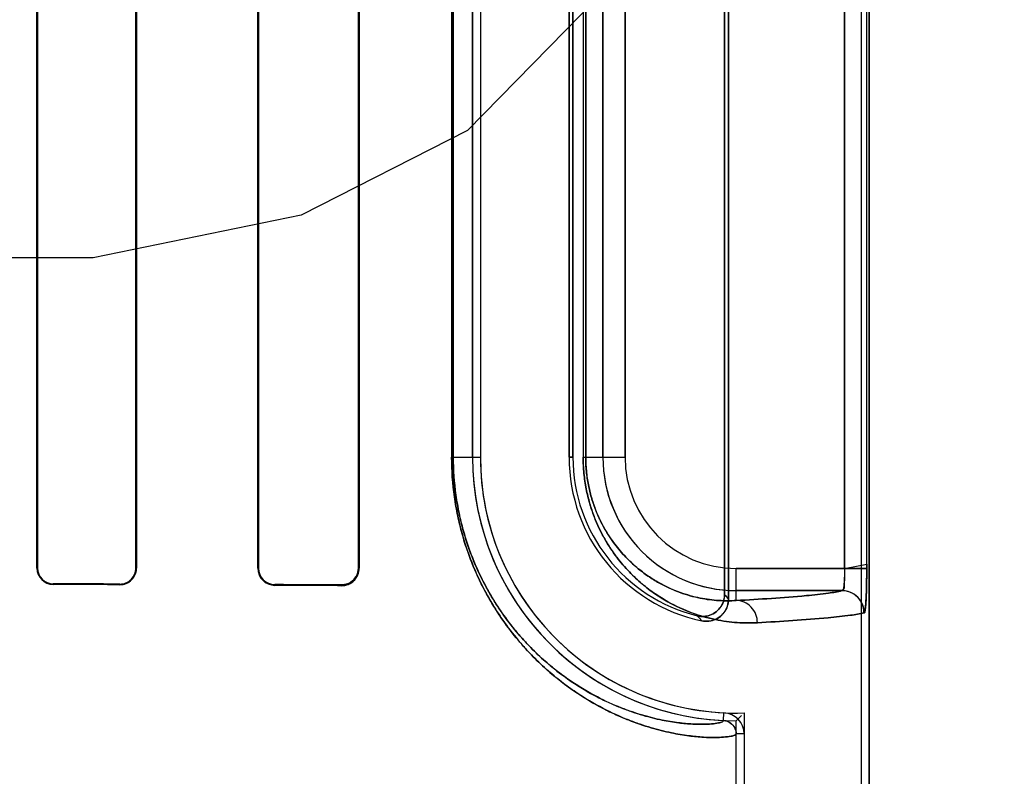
# Model space of a CAD drawing. Header units: millimetres. Extents: x 0 to 297, y 0 to 210.
# Tile 143 of 256: x 56.493 to 56.693, y 157.703 to 157.856. Entities that reach past the tile are written whole.
import ezdxf

# ---------------------------------------------------------------- set-up
doc = ezdxf.new("R2010")
doc.units = ezdxf.units.MM
doc.header["$LTSCALE"] = 16.335
doc.layers.get('0').update_dxf_attribs({"linetype": 'CONTINUOUS'})
for name, color, linetype in [('AXES_REF', 7, 'CONTINUOUS'), ('INTFCLR_1', 7, 'CONTINUOUS'), ('INTFCLR_72935', 7, 'CONTINUOUS')]:
    doc.layers.add(name, color=color, linetype=linetype)

msp = doc.modelspace()

# ---------------------------------------------------------------- linework, layer by layer
at = {"color": 7, "linetype": 'Continuous'}
for p, q in [((56.61792048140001, 157.8684076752), (56.58417051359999, 157.8339395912)), ((56.58417051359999, 157.8339395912), (56.5504204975, 157.8167055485)), ((56.5504204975, 157.8167055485), (56.5082330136, 157.8080885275)), ((56.5082330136, 157.8080885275), (56.4407329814, 157.8080885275))]:
    msp.add_line(p, q, dxfattribs=at)
for radius in [8.7262453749, 8.7255, 8.6696226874]:
    msp.add_circle((57.5376079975, 154.4105885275), radius, dxfattribs=at)
msp.add_arc((57.5376079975, 154.4105885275), 8.64, 278.2771290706, 261.7228709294, dxfattribs=at)
at = {"layer": 'AXES_REF', "color": 9, "linetype": 'Continuous'}
for radius in [7.9600610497, 5.3357191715]:
    msp.add_circle((57.5376079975, 154.4105885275), radius, dxfattribs=at)
at = {"layer": 'INTFCLR_1', "color": 6, "linetype": 'Continuous'}
for p, q in [((56.6641662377, 157.5605757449), (56.6641662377, 159.9635908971)), ((56.6657531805, 157.5605757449), (56.6657531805, 159.9635757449)), ((56.63716623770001, 157.7387447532), (56.63716623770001, 158.0124067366)), ((56.6363788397, 158.0114194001), (56.6363788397, 157.7397320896)), ((56.4967804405, 157.7450757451), (56.4967804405, 158.0060757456)), ((56.4969083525, 157.7450757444), (56.4969083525, 158.0060757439)), ((56.51686905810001, 158.0060757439), (56.51686905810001, 157.7450757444)), ((56.51700543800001, 158.0060757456), (56.51700543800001, 157.7450757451)), ((56.54160451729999, 157.7450757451), (56.54160451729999, 158.0060757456)), ((56.5417520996, 157.7450757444), (56.5417520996, 158.0060757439)), ((56.5620464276, 158.0060757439), (56.5620464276, 157.7450757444)), ((56.5622096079, 158.0060757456), (56.5622096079, 157.7450757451)), ((56.58522035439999, 157.7675757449), (56.58522035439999, 157.9835757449)), ((56.5868072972, 157.9835757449), (56.5868072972, 157.7675757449)), ((56.6048072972, 157.9835757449), (56.6048072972, 157.7675757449)), ((56.6055946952, 157.7675757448), (56.6055946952, 157.9835757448)), ((56.6387531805, 157.5605757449), (56.6387531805, 157.7114073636)), ((56.6403401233, 157.7114073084), (56.6403401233, 157.5605757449))]:
    msp.add_line(p, q, dxfattribs=at)
at = {"layer": 'INTFCLR_1', "color": 9, "linetype": 'Continuous'}
for p, q in [((56.6607383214, 158.0061536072), (56.6607383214, 157.7449978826)), ((56.6652336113, 157.7449978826), (56.6652336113, 158.0061536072)), ((56.580971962, 157.9835757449), (56.580971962, 157.7675757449)), ((56.581303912, 157.7675757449), (56.581303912, 157.9835757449)), ((56.607666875, 157.9835757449), (56.607666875, 157.7675757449)), ((56.60819276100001, 157.7675757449), (56.60819276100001, 157.9835757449)), ((56.6116760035, 157.7675757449), (56.6116760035, 157.9835757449)), ((56.6161753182, 157.9835757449), (56.6161753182, 157.7675757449)), ((56.580971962, 157.7675757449), (56.5868072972, 157.7675757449)), ((56.6048072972, 157.7675757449), (56.6055946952, 157.7675757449)), ((56.607666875, 157.7675757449), (56.6161753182, 157.7675757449)), ((56.4967804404, 157.7450757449), (56.4969083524, 157.7450757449)), ((56.51686905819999, 157.7450757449), (56.51700543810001, 157.7450757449)), ((56.5416045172, 157.7450757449), (56.54175209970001, 157.7450757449)), ((56.5620464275, 157.7450757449), (56.5622096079, 157.7450757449)), ((56.6387531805, 157.7384785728), (56.6387531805, 157.7449978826)), ((56.6387531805, 157.7449978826), (56.6652336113, 157.7449978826)), ((56.5001063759, 157.7418678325), (56.5001063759, 157.7417383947)), ((56.5136063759, 157.7416896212), (56.5136063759, 157.7418241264)), ((56.5451063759, 157.7417080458), (56.5451063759, 157.741557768)), ((56.5586063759, 157.7414914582), (56.5586063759, 157.7416510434)), ((56.6602536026, 157.740498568), (56.6387531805, 157.740498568)), ((56.636182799, 157.7141046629), (56.6362589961, 157.7156897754)), ((56.6403401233, 157.7114072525), (56.6387531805, 157.7114073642))]:
    msp.add_line(p, q, dxfattribs=at)
at = {"layer": 'INTFCLR_1', "color": 7, "linetype": 'Continuous'}
msp.add_lwpolyline([(56.5597029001, 157.7418262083), (56.5595903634, 157.7417909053), (56.5594752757, 157.7417591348), (56.559357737, 157.741731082), (56.5592379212, 157.7417069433), (56.5591158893, 157.7416868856), (56.5589915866, 157.7416710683), (56.558865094, 157.7416596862), (56.558736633, 157.7416529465), (56.5586063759, 157.7416510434)], dxfattribs=at)
at = {"layer": 'INTFCLR_1', "color": 6, "linetype": 'Continuous'}
for centre, radius, start, end in [((56.6387531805, 157.7675757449), 0.0535328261, 180, 267.247881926), ((56.6387531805, 157.7675757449), 0.0519458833, 180.0000013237, 267.2478819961), ((56.6387531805, 157.7675757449), 0.0339458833, 180.0000020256, 258.1110808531), ((56.6387531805, 157.7675757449), 0.0331584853, 180.0000001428, 256.164763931), ((56.5001176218, 157.7450757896), 0.0033372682, 180.0007651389, 269.8069322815), ((56.50011632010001, 157.7450757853), 0.0032079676, 180.0007304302, 269.8223958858), ((56.5136192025, 157.7450758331), 0.0033862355, 269.7829743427, 359.9985112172), ((56.5136166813, 157.7450766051), 0.0032524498, 269.8184640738, 359.9848366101), ((56.5451226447, 157.7450758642), 0.0035181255, 180.0019408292, 269.7350481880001), ((56.5451198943, 157.7450758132), 0.0033677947, 180.0011711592, 269.7700151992), ((56.5586251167, 157.7450759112), 0.0035845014, 269.7004396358, 359.9973451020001), ((56.636052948, 157.7114075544), 0.0042871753, 359.9959464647, 87.24521579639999), ((56.636052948, 157.7114075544), 0.0027002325, 359.9959649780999, 87.24443315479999)]:
    msp.add_arc(centre, radius, start, end, dxfattribs=at)
at = {"layer": 'INTFCLR_1', "color": 9, "linetype": 'Continuous'}
for centre, radius, start, end in [((56.6387531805, 157.7675757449), 0.0270771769, 180.0000000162, 269.999999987), ((56.6387531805, 157.7675757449), 0.0225778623, 180.0000002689, 269.9999999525), ((56.6948995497, 157.7855945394), 0.0743507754, 218.0856592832, 219.0588531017), ((56.6951848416, 157.7934197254), 0.0866661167, 222.0440516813, 222.9598197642)]:
    msp.add_arc(centre, radius, start, end, dxfattribs=at)
at = {"layer": 'INTFCLR_1', "color": 7, "linetype": 'Continuous'}
msp.add_arc((56.6602431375, 157.7359978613), 0.0045010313, 0.0177183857, 89.86677467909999, dxfattribs=at)
at = {"layer": 'INTFCLR_1', "color": 6, "linetype": 'Continuous'}
for centre, major_axis, ratio, start_param, end_param in [((56.1693563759, 157.740575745), (0.4963968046, 0), 0.0034906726, 0.8044638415, 0.8415583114), ((56.1693563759, 157.740575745), (0.4693968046, 0), 0.0034906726, 0.7475038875, 0.7888979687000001), ((56.1693563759, 157.7405757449), (0.4963968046, 0), 0.0034906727, 0.6694696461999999, 0.7121557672), ((56.1693563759, 157.7405757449), (0.4693968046, 0), 0.0034906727, 0.5930216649, 0.642674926)]:
    msp.add_ellipse(centre, major_axis=major_axis, ratio=ratio, start_param=start_param, end_param=end_param, dxfattribs=at)
at = {"layer": 'INTFCLR_1', "color": 9, "linetype": 'Continuous'}
for points, knots in [([(56.6387531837, 157.7114073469), (56.6387532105, 157.7112825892), (56.6383124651, 157.7110339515), (56.63698494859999, 157.7107719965), (56.6347503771, 157.7106263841), (56.63190681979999, 157.7107151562), (56.6289074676, 157.7110066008), (56.6253611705, 157.71160709), (56.62207235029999, 157.7124305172), (56.6191786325, 157.7133503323), (56.6158909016, 157.7145632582), (56.6114517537, 157.7165901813), (56.6069440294, 157.7192745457), (56.6036986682, 157.7216237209), (56.6017326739, 157.7231987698), (56.5996586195, 157.7249816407), (56.5970324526, 157.7275035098), (56.5939273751, 157.7309882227), (56.5914299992, 157.7343203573), (56.5894817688, 157.7373264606), (56.5874904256, 157.7407566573), (56.58568136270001, 157.7445333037), (56.5843295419, 157.7480889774), (56.5836006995, 157.7502984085), (56.5829077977, 157.7526404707), (56.582314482, 157.7550686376), (56.581830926, 157.7575757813), (56.58120683, 157.761524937), (56.5809719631, 157.7648832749), (56.5809719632, 157.7675757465)], [0, 0, 0, 0, 0.004125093, 0.0132564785, 0.0482716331, 0.0750900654, 0.1080986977, 0.1475742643, 0.1940030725, 0.220035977, 0.2479478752, 0.309834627, 0.3811008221, 0.4210070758, 0.4422222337, 0.4643790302, 0.5114245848, 0.5624876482, 0.6185464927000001, 0.6489140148, 0.6808923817, 0.7496495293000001, 0.7870559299, 0.8066095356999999, 0.8265636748, 0.8678037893, 0.8891910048, 0.9109738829, 1, 1, 1, 1]), ([(56.6361828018, 157.714104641), (56.6361832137, 157.7139831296), (56.6357746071, 157.7137306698), (56.6345030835, 157.713464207), (56.6323912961, 157.7133085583), (56.6296910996, 157.7133787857), (56.6268465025, 157.7136440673), (56.6234810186, 157.7142044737), (56.6203596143, 157.7149802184), (56.6176126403, 157.7158500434), (56.614490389, 157.716999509), (56.6102734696, 157.7189247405), (56.6059917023, 157.7214784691), (56.6029089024, 157.7237150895), (56.60104085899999, 157.7252155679), (56.5990695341, 157.7269148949), (56.5965731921, 157.7293195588), (56.5936216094, 157.7326433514), (56.5912477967, 157.7358222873), (56.5893957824, 157.7386908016), (56.5875021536, 157.7419654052), (56.5857820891, 157.7455709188), (56.5844968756, 157.7489653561), (56.58380382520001, 157.75107502), (56.5831448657, 157.753311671), (56.5825806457, 157.7556305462), (56.5821208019, 157.758024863), (56.58152723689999, 157.761796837), (56.58130391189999, 157.7650042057), (56.581303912, 157.7675757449)], [0, 0, 0, 0, 0.0042204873, 0.0133545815, 0.0482656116, 0.07497697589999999, 0.1078554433, 0.1471834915, 0.1934537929, 0.2194060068, 0.2472383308, 0.3089756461, 0.380119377, 0.4199814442, 0.4411803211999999, 0.4633254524, 0.5103642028, 0.5614471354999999, 0.617559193, 0.6479685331, 0.6800001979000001, 0.7489013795, 0.7864009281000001, 0.8060068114, 0.8260165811, 0.8673780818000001, 0.888831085, 0.9106825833, 1, 1, 1, 1]), ([(56.6430473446, 157.7339792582), (56.6416845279, 157.7339040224), (56.6388304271, 157.7339241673), (56.63438558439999, 157.7345315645), (56.6296194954, 157.7358782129), (56.6255357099, 157.7377510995), (56.622187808, 157.7398347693), (56.62003884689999, 157.741470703), (56.6183231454, 157.7429921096), (56.6165372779, 157.7447540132), (56.6143318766, 157.7473376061), (56.6123486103, 157.750345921), (56.6108847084, 157.7531494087), (56.6098431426, 157.7555742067), (56.60894078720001, 157.7582565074), (56.6082333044, 157.7611776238), (56.6077733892, 157.7643124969), (56.6076668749, 157.766471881), (56.6076668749, 157.7675757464)], [0, 0, 0, 0, 0.0750536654, 0.156480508, 0.2459796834, 0.3464559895, 0.4023291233, 0.4625807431, 0.4947026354, 0.5283756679, 0.6004715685, 0.6810517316, 0.7259046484, 0.7742538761, 0.8260146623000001, 0.8813433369, 0.9392998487, 1, 1, 1, 1]), ([(56.6387531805, 157.7384785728), (56.6375832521, 157.7384036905), (56.6351300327, 157.7384005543), (56.6313035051, 157.7388998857), (56.6271933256, 157.7400430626), (56.6236670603, 157.7416509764), (56.6207742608, 157.7434480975), (56.6189151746, 157.7448628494), (56.61743054, 157.7461804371), (56.6158831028, 157.7477092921), (56.61397118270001, 157.7499542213), (56.61225310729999, 157.7525691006), (56.6109841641, 157.7550074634), (56.61008085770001, 157.757118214), (56.6092981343, 157.7594547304), (56.6086841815, 157.7620000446), (56.6082852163, 157.764731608), (56.60819269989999, 157.7666135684), (56.60819276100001, 157.7675757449)], [0, 0, 0, 0, 0.0744459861, 0.1553115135, 0.2443281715, 0.3444036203, 0.400194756, 0.4603491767, 0.4924878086, 0.5261985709, 0.5984270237, 0.6792967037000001, 0.7242751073, 0.7728542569, 0.8249392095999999, 0.880574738, 0.9388989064, 1, 1, 1, 1]), ([(56.6387531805, 157.7384785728), (56.6434988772, 157.7387429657), (56.6497620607, 157.7391137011), (56.656918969, 157.7398836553), (56.6593506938, 157.7402517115), (56.6602536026, 157.740498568)], [0, 0, 0, 0, 0.6598051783, 0.8700608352, 1, 1, 1, 1]), ([(56.6430473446, 157.7339792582), (56.64304455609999, 157.7345392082), (56.6428289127, 157.7357077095), (56.6418781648, 157.7372281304), (56.6404243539, 157.7382426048), (56.639289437, 157.738475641), (56.6387531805, 157.7384785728)], [0, 0, 0, 0, 0.2451610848, 0.5075751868, 0.7652119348, 1, 1, 1, 1]), ([(56.6647444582, 157.7359992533), (56.6638329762, 157.735752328), (56.6613791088, 157.7353843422), (56.6541565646, 157.7346143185), (56.6478363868, 157.7342436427), (56.6430473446, 157.7339792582)], [0, 0, 0, 0, 0.1299135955, 0.3401620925, 1, 1, 1, 1])]:
    msp.add_open_spline(points, degree=3, knots=knots, dxfattribs=at)
at = {"layer": 'INTFCLR_1', "color": 7, "linetype": 'Continuous'}
for points, knots in [([(56.5620464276, 157.7450757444), (56.5620466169, 157.7444801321), (56.5617364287, 157.7433347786), (56.56047206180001, 157.7420003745), (56.5592596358, 157.7416620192), (56.55860637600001, 157.7416510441)], [0, 0, 0, 0, 0.3351497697, 0.6323602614, 1, 1, 1, 1]), ([(56.6607383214, 157.7449978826), (56.6607383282, 157.7447083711), (56.66073254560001, 157.7438997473), (56.6606747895, 157.7424528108), (56.66059854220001, 157.7416048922), (56.660387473, 157.7403583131), (56.66019914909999, 157.7404700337)], [0, 0, 0, 0, 0.1883112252, 0.5371313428, 0.8575728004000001, 1, 1, 1, 1]), ([(56.6607383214, 157.7449978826), (56.6607383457, 157.7444830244), (56.66075487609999, 157.7434657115), (56.66054284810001, 157.7421663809), (56.6607967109, 157.7405725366), (56.6602536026, 157.740498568)], [0, 0, 0, 0, 0.3396962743, 0.6383566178, 1, 1, 1, 1]), ([(56.6646893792, 157.7359422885), (56.6647753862, 157.7358398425), (56.6649551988, 157.7366183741), (56.66503558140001, 157.7375580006), (56.66516205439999, 157.7396272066), (56.6652044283, 157.7416198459), (56.66522906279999, 157.743284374), (56.6652336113, 157.7444188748), (56.6652336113, 157.7449978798)], [0, 0, 0, 0, 0.0440197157, 0.1339656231, 0.45668143, 0.6255919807, 0.8094559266, 1, 1, 1, 1]), ([(56.6652336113, 157.7449978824), (56.6652335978, 157.744165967), (56.6652254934, 157.7425660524), (56.6651726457, 157.7403237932), (56.66511026, 157.7381453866), (56.66493004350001, 157.7367485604), (56.6647444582, 157.7359992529)], [0, 0, 0, 0, 0.2764961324, 0.5316628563, 0.7456763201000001, 1, 1, 1, 1]), ([(56.6646893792, 157.7359422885), (56.6646934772, 157.7368047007), (56.66424903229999, 157.7383244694), (56.6625691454, 157.7400216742), (56.6610555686, 157.740474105), (56.66019914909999, 157.7404700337)], [0, 0, 0, 0, 0.36929975, 0.6332664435, 1, 1, 1, 1])]:
    msp.add_open_spline(points, degree=3, knots=knots, dxfattribs=at)
at = {"layer": 'INTFCLR_1', "color": 6, "linetype": 'Continuous'}
for points, knots in [([(56.6363788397, 157.7397320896), (56.6363788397, 157.7392387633), (56.63621527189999, 157.7382473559), (56.6355055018, 157.7369282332), (56.6344071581, 157.7359134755), (56.6328201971, 157.7352083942), (56.6315356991, 157.7352039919), (56.6308239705, 157.7353792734)], [0, 0, 0, 0, 0.1831398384, 0.3651953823, 0.5465218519, 0.727886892, 1, 1, 1, 1]), ([(56.6317598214, 157.7343580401), (56.63223246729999, 157.7342585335), (56.6332174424, 157.7342102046), (56.6346334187, 157.7346164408), (56.6358473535, 157.7354506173), (56.63686943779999, 157.7368128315), (56.63716623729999, 157.7380305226), (56.63716623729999, 157.7387447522)], [0, 0, 0, 0, 0.1827095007, 0.3654378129, 0.5479254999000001, 0.7298247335, 1, 1, 1, 1])]:
    msp.add_open_spline(points, degree=3, knots=knots, dxfattribs=at)
at = {"layer": 'INTFCLR_72935', "color": 6, "linetype": 'Continuous'}
for p, q in [((56.66416623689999, 157.5605757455), (56.66416623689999, 159.9636060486)), ((56.6657531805, 159.9635757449), (56.6657531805, 157.5605757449)), ((56.63716623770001, 158.0124067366), (56.63716623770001, 157.7387447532)), ((56.6363788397, 157.7397320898), (56.6363788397, 158.0114194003)), ((56.49678044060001, 158.0060757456), (56.49678044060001, 157.7450757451)), ((56.4969083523, 158.0060757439), (56.4969083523, 157.7450757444)), ((56.51686905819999, 157.7450757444), (56.51686905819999, 158.0060757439)), ((56.51700543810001, 157.7450757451), (56.51700543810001, 158.0060757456)), ((56.5416045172, 158.0060757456), (56.5416045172, 157.7450757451)), ((56.54175209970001, 158.0060757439), (56.54175209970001, 157.7450757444)), ((56.5620464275, 157.7450757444), (56.5620464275, 158.0060757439)), ((56.56220960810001, 157.7450757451), (56.56220960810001, 158.0060757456)), ((56.58522035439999, 157.9835757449), (56.58522035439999, 157.7675757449)), ((56.586807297, 157.9835757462), (56.586807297, 157.7675757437)), ((56.6048072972, 157.7675757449), (56.6048072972, 157.9835757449)), ((56.6055946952, 157.983575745), (56.6055946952, 157.7675757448)), ((56.6387531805, 157.7140429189), (56.639817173, 157.7151177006)), ((56.6403401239, 157.7156541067), (56.6403401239, 157.5605757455)), ((56.6387531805, 157.5605757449), (56.6387531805, 157.7140429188))]:
    msp.add_line(p, q, dxfattribs=at)
at = {"layer": 'INTFCLR_72935', "color": 9, "linetype": 'Continuous'}
for p, q in [((56.6607383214, 157.7449978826), (56.6607383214, 158.0061536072)), ((56.66523361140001, 157.7449978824), (56.66523361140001, 158.0061536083)), ((56.5809719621, 157.9835757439), (56.5809719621, 157.7675757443)), ((56.581303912, 157.9835757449), (56.581303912, 157.7675757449)), ((56.607666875, 157.983575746), (56.607666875, 157.7675757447)), ((56.60819276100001, 157.9835757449), (56.60819276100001, 157.7675757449)), ((56.6116760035, 157.9835757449), (56.6116760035, 157.7675757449)), ((56.6161753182, 157.7675757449), (56.6161753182, 157.9835757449)), ((56.580971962, 157.7675757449), (56.5868072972, 157.7675757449)), ((56.6055946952, 157.7675757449), (56.6048072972, 157.7675757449)), ((56.607666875, 157.7675757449), (56.6161753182, 157.7675757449)), ((56.4969083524, 157.7450757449), (56.4967804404, 157.7450757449)), ((56.51700543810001, 157.7450757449), (56.51686905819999, 157.7450757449)), ((56.54175209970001, 157.7450757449), (56.5416045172, 157.7450757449)), ((56.5622096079, 157.7450757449), (56.5620464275, 157.7450757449)), ((56.6387531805, 157.7384785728), (56.6387531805, 157.7449978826)), ((56.6607383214, 157.7449978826), (56.6387531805, 157.7449978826)), ((56.5001063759, 157.7417383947), (56.5001063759, 157.7418678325)), ((56.5136063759, 157.7418241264), (56.5136063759, 157.7416896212)), ((56.5451063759, 157.741557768), (56.5451063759, 157.7417080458)), ((56.5586063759, 157.7416510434), (56.5586063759, 157.7414914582)), ((56.6387531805, 157.740498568), (56.6602536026, 157.740498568))]:
    msp.add_line(p, q, dxfattribs=at)
at = {"layer": 'INTFCLR_72935', "color": 7, "linetype": 'Continuous'}
for p, q in [((56.6607383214, 157.7449978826), (56.6652355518, 157.7458673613)), ((56.6652336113, 157.7449978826), (56.6607383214, 157.7449978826))]:
    msp.add_line(p, q, dxfattribs=at)
for points in [[(56.5147273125, 157.741876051), (56.5146119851, 157.741838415), (56.5144941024, 157.7418045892), (56.5143737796, 157.7417747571), (56.5142512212, 157.7417491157), (56.5141264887, 157.7417278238), (56.5139994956, 157.7417110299), (56.5138703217, 157.741698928), (56.5137392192, 157.7416917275), (56.5136063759, 157.7416896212)], [(56.5586063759, 157.7416510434), (56.55872896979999, 157.7416526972), (56.5588526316, 157.7416588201), (56.5589771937, 157.7416695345), (56.5591034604, 157.7416850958), (56.5592302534, 157.7417055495), (56.5593544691, 157.7417303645), (56.55947501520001, 157.7417590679), (56.5595927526, 157.7417916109), (56.559707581, 157.7418277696)], [(56.5597240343, 157.7416640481), (56.5596131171, 157.7416302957), (56.5594990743, 157.7415996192), (56.5593819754, 157.7415722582), (56.5592624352, 157.741548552), (56.5591400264, 157.7415286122), (56.5590132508, 157.7415125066), (56.5588816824, 157.7415006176), (56.5587459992, 157.7414934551), (56.5586063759, 157.7414914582)]]:
    msp.add_lwpolyline(points, dxfattribs=at)
at = {"layer": 'INTFCLR_72935', "color": 6, "linetype": 'Continuous'}
for centre, radius, start, end in [((56.6387531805, 157.7675757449), 0.0535328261, 180, 270), ((56.6387531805, 157.7675757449), 0.0519458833, 180.0000013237, 271.7506546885), ((56.6387531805, 157.7675757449), 0.0339458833, 180.0000020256, 258.1110808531), ((56.6387531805, 157.7675757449), 0.0331584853, 180.0000002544, 256.1647639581), ((56.5001181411, 157.7450760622), 0.0033377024, 180.0054440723, 269.7980351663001), ((56.50011644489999, 157.7450759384), 0.0032081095, 180.003465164, 269.8201717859), ((56.5136171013, 157.745076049), 0.0032519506, 269.811029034, 359.994633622), ((56.5451230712, 157.7450762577), 0.0035185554, 180.0083467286, 269.7281351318), ((56.5451199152, 157.7450758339), 0.0033678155, 180.001522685, 269.7696581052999), ((56.6602431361, 157.7359978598), 0.004501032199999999, 0.0177375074, 89.86675698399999)]:
    msp.add_arc(centre, radius, start, end, dxfattribs=at)
at = {"layer": 'INTFCLR_72935', "color": 9, "linetype": 'Continuous'}
for centre, radius, start, end in [((56.6387531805, 157.7675757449), 0.0270771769, 180, 270.000000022), ((56.6387531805, 157.7675757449), 0.0225778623, 180.0000002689, 269.9999999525), ((56.6948995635, 157.7855945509), 0.0743507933, 218.0856596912, 219.058853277), ((56.6951849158, 157.7934197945), 0.0866662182, 222.0440527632, 222.9598197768)]:
    msp.add_arc(centre, radius, start, end, dxfattribs=at)
at = {"layer": 'INTFCLR_72935', "color": 6, "linetype": 'Continuous'}
for centre, major_axis, ratio, start_param, end_param in [((56.1693563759, 157.740575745), (0.4963968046, 0), 0.0034906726, 0.8044638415, 0.8415583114), ((56.1693563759, 157.740575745), (0.4693968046, 0), 0.0034906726, 0.7475038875, 0.7888979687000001), ((56.1693563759, 157.7405757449), (0.4963968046, 0), 0.0034906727, 0.6694696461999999, 0.7121557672), ((56.1693563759, 157.7405757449), (0.4693968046, 0), 0.0034906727, 0.5930216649, 0.642674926)]:
    msp.add_ellipse(centre, major_axis=major_axis, ratio=ratio, start_param=start_param, end_param=end_param, dxfattribs=at)
at = {"layer": 'INTFCLR_72935', "color": 9, "linetype": 'Continuous'}
for points, knots in [([(56.5809719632, 157.76757574), (56.58097196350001, 157.7648862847), (56.5812063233, 157.7615314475), (56.5818288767, 157.7575877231), (56.5823105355, 157.7550872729), (56.58304043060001, 157.7520948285), (56.58393672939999, 157.7492212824), (56.5847290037, 157.7470383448), (56.5859109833, 157.7440574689), (56.5874649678, 157.7408061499), (56.5894489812, 157.7373801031), (56.5913969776, 157.7343667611), (56.5934480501, 157.7316250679), (56.5955678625, 157.7291468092), (56.59759409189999, 157.7269644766), (56.6009779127, 157.7237141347), (56.6057950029, 157.7199608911), (56.6106516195, 157.7170651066), (56.6142891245, 157.7152943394), (56.6175251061, 157.7139197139), (56.6212644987, 157.7126319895), (56.62538374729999, 157.7116018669), (56.6289428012, 157.7110016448), (56.6319474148, 157.71071226), (56.6347829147, 157.7106272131), (56.6370022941, 157.7107744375), (56.638319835, 157.7110363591), (56.6387532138, 157.7112840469), (56.638753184, 157.7114073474)], [0, 0, 0, 0, 0.08892935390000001, 0.1106974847, 0.1320156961, 0.1731121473, 0.21247223, 0.2314805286, 0.2498887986, 0.3184980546, 0.3503473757, 0.3807584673, 0.4371051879, 0.4633880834, 0.488569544, 0.5355476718, 0.6184022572, 0.6898557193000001, 0.7220813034, 0.7521202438, 0.8060674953, 0.8526640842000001, 0.8923378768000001, 0.925392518, 0.9521389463, 0.9869003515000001, 0.9959229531, 1, 1, 1, 1]), ([(56.581303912, 157.7675757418), (56.58130391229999, 157.7650070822), (56.5815267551, 157.7618030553), (56.582118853, 157.7580362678), (56.5825768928, 157.7556483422), (56.5832709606, 157.7527907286), (56.5841233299, 157.7500465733), (56.58487677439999, 157.7479620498), (56.5860005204, 157.7451164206), (56.5874779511, 157.7420126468), (56.58936461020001, 157.7387419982), (56.5912164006, 157.7358665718), (56.593166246, 157.7332505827), (56.5951816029, 157.7308862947), (56.5971073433, 157.7288053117), (56.6003223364, 157.7257075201), (56.6048990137, 157.7221321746), (56.6095140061, 157.7193762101), (56.6129695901, 157.7176935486), (56.616042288, 157.7163892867), (56.6195924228, 157.7151701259), (56.62350244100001, 157.7141995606), (56.626880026, 157.7136394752), (56.6297296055, 157.7133762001), (56.6324221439, 157.7133095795), (56.6345196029, 157.7134666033), (56.6357815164, 157.7137331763), (56.6361832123, 157.713984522), (56.6361828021, 157.7141046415)], [0, 0, 0, 0, 0.0892203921, 0.111057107, 0.1324409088, 0.1736583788, 0.2131260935, 0.232182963, 0.2506359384, 0.3193892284, 0.3512918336, 0.3817450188, 0.4381455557, 0.4644423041, 0.4896300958, 0.5366014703, 0.6193841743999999, 0.690715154, 0.7228680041, 0.752829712, 0.8066164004, 0.8530538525, 0.8925792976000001, 0.9255035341, 0.9521432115, 0.9868018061, 0.9958277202, 1, 1, 1, 1]), ([(56.6076668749, 157.7675757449), (56.607666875, 157.7664838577), (56.6077720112, 157.764328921), (56.6082282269, 157.7612033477), (56.6089341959, 157.758280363), (56.6098306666, 157.7556075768), (56.6108659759, 157.75318963), (56.6119982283, 157.7510134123), (56.6131993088, 157.7490543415), (56.614815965, 157.7467706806), (56.6169120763, 157.7443146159), (56.6191494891, 157.7422180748), (56.6209335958, 157.7407895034), (56.6226410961, 157.7395538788), (56.6255057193, 157.7377676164), (56.6295822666, 157.7358919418), (56.6336532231, 157.7347364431), (56.6367323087, 157.7342105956), (56.6395769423, 157.7339190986), (56.6416811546, 157.7339038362), (56.643047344, 157.7339792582)], [0, 0, 0, 0, 0.0600364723, 0.1184052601, 0.1734305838, 0.2251527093, 0.2732309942, 0.3179069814, 0.3599202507, 0.3994803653, 0.4716625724, 0.5370235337, 0.5677436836, 0.5972889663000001, 0.6528695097, 0.7531358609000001, 0.8428550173, 0.8846865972, 0.9247668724, 1, 1, 1, 1]), ([(56.60819276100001, 157.7675757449), (56.6081927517, 157.766624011), (56.6082840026, 157.7647458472), (56.6086798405, 157.7620220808), (56.6092923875, 157.7594754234), (56.6100699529, 157.7571477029), (56.61096789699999, 157.7550426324), (56.61194979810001, 157.7531486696), (56.6129911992, 157.7514445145), (56.6143921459, 157.7494600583), (56.616207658, 157.747327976), (56.6181451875, 157.7455101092), (56.61968950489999, 157.744273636), (56.6211661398, 157.743205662), (56.6236411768, 157.7416652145), (56.627161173, 157.7400548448), (56.63067297, 157.7390733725), (56.6333255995, 157.7386359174), (56.6357721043, 157.7384014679), (56.6375803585, 157.7384035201), (56.6387531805, 157.7384785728)], [0, 0, 0, 0, 0.0604328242, 0.1191770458, 0.1745224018, 0.22652897, 0.2748288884, 0.3196949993, 0.3618754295, 0.4015421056, 0.4738501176, 0.5392506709, 0.5699101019, 0.5994246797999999, 0.6549230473, 0.7547890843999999, 0.8440278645, 0.8855751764, 0.9253762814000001, 1, 1, 1, 1]), ([(56.6602536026, 157.740498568), (56.6593506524, 157.7402517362), (56.65691893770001, 157.7398836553), (56.6497620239, 157.7391136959), (56.6434988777, 157.738742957), (56.6387531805, 157.7384785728)], [0, 0, 0, 0, 0.1299438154, 0.34019479, 1, 1, 1, 1]), ([(56.643047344, 157.7339792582), (56.6430445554, 157.7345392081), (56.642828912, 157.7357077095), (56.6418781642, 157.7372281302), (56.6404243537, 157.7382426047), (56.639289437, 157.738475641), (56.6387531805, 157.7384785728)], [0, 0, 0, 0, 0.2451610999, 0.5075752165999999, 0.7652119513, 1, 1, 1, 1]), ([(56.643047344, 157.7339792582), (56.6478363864, 157.7342436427), (56.6541565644, 157.7346143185), (56.6613791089, 157.7353843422), (56.6638329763, 157.7357523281), (56.6647444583, 157.7359992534)], [0, 0, 0, 0, 0.6598379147, 0.8700864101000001, 1, 1, 1, 1])]:
    msp.add_open_spline(points, degree=3, knots=knots, dxfattribs=at)
at = {"layer": 'INTFCLR_72935', "color": 7, "linetype": 'Continuous'}
for points, knots in [([(56.5136063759, 157.7416896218), (56.5140833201, 157.7416927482), (56.5151896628, 157.7419184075), (56.51660454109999, 157.7431023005), (56.5170100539, 157.7444128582), (56.51700543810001, 157.7450757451)], [0, 0, 0, 0, 0.2716433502, 0.622452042, 1, 1, 1, 1]), ([(56.55860637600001, 157.7414914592), (56.5592185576, 157.7414983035), (56.56036945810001, 157.7417855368), (56.5617937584, 157.7430589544), (56.562212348, 157.7443427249), (56.56220960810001, 157.7450757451)], [0, 0, 0, 0, 0.3291493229, 0.6059017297, 1, 1, 1, 1]), ([(56.5586063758, 157.7416510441), (56.5592507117, 157.7416599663), (56.5604607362, 157.7419947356), (56.5617320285, 157.7433235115), (56.5620493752, 157.7444783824), (56.5620464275, 157.7450757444)], [0, 0, 0, 0, 0.3625787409, 0.6638823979, 1, 1, 1, 1]), ([(56.6652355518, 157.7458673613), (56.6652381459, 157.7452878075), (56.6652325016, 157.7441355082), (56.6652196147, 157.7424461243), (56.665191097, 157.7409640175), (56.6651537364, 157.7397244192), (56.665108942, 157.7386433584), (56.6650472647, 157.7376693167), (56.664975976, 157.7368062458), (56.6648799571, 157.7363355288), (56.6648173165, 157.7360189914), (56.6647444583, 157.7359992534)], [0, 0, 0, 0, 0.1753904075, 0.3487046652, 0.5113042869, 0.6238686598, 0.7243020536, 0.8377938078, 0.9227224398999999, 0.9771563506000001, 1, 1, 1, 1]), ([(56.6647444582, 157.7359992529), (56.66489103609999, 157.7364912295), (56.6650720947, 157.7375454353), (56.6651362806, 157.7393319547), (56.6652213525, 157.7418311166), (56.6652335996, 157.7437715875), (56.66523361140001, 157.7449978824)], [0, 0, 0, 0, 0.1687073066, 0.3556069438, 0.5925897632, 1, 1, 1, 1])]:
    msp.add_open_spline(points, degree=3, knots=knots, dxfattribs=at)
at = {"layer": 'INTFCLR_72935', "color": 6, "linetype": 'Continuous'}
for points, knots in [([(56.6607383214, 157.7449978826), (56.6607408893, 157.7447184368), (56.660741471, 157.7439335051), (56.6607002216, 157.7424941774), (56.6606141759, 157.741605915), (56.6604376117, 157.7404361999), (56.6602536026, 157.740498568)], [0, 0, 0, 0, 0.1832551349, 0.5237758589, 0.8725929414, 1, 1, 1, 1]), ([(56.6308239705, 157.7353792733), (56.6313029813, 157.7352613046), (56.63230474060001, 157.7351830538), (56.6337553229, 157.7355567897), (56.6350032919, 157.7363806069), (56.6360674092, 157.7377529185), (56.6363788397, 157.7389990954), (56.6363788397, 157.7397320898)], [0, 0, 0, 0, 0.1831388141, 0.3651957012, 0.546523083, 0.7278870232, 1, 1, 1, 1]), ([(56.63716623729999, 157.7387447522), (56.63716623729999, 157.7382617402), (56.6370106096, 157.737287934), (56.6363213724, 157.7359860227), (56.6352549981, 157.7349699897), (56.633711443, 157.7342504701), (56.6324587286, 157.7342108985), (56.6317598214, 157.7343580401)], [0, 0, 0, 0, 0.182711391, 0.3654389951, 0.5479258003, 0.7298252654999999, 1, 1, 1, 1]), ([(56.636182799, 157.7141046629), (56.6366855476, 157.7140804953), (56.63801972, 157.7136398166), (56.6387531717, 157.7122344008), (56.6387531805, 157.7114073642)], [0, 0, 0, 0, 0.3783389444, 1, 1, 1, 1])]:
    msp.add_open_spline(points, degree=3, knots=knots, dxfattribs=at)

doc.saveas('drawing.dxf')
